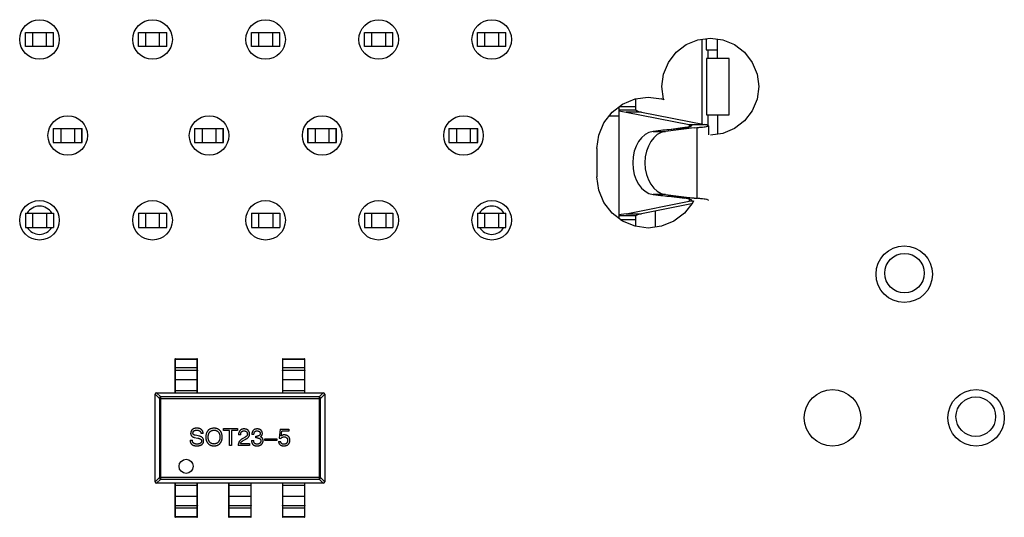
# Model space of a CAD drawing. Header units: inches. Extents: x -39 to 331, y -154 to 45.
# Tile 115 of 120: x 273 to 290, y -35 to -26. Entities that reach past the tile are written whole.
import ezdxf

# ---------------------------------------------------------------- set-up
doc = ezdxf.new("R2010")
doc.units = ezdxf.units.IN
doc.header["$LTSCALE"] = 1.21
doc.header["$MEASUREMENT"] = 0
doc.layers.get('0').update_dxf_attribs({"linetype": 'CONTINUOUS'})

msp = doc.modelspace()

# ---------------------------------------------------------------- linework, layer by layer
at = {"color": 6, "linetype": 'Continuous'}
for p, q in [((273.118, -26.444), (273.118, -26.194)), ((273.118, -26.194), (273.618, -26.194)), ((273.243, -26.194), (273.243, -26.444)), ((273.493, -26.444), (273.493, -26.194)), ((273.618, -26.444), (273.618, -26.194)), ((275.118, -26.444), (275.118, -26.194)), ((275.118, -26.194), (275.618, -26.194)), ((275.243, -26.194), (275.243, -26.444)), ((275.493, -26.444), (275.493, -26.194)), ((275.618, -26.444), (275.618, -26.194)), ((277.118, -26.444), (277.118, -26.194)), ((277.118, -26.194), (277.618, -26.194)), ((277.243, -26.194), (277.243, -26.444)), ((277.493, -26.444), (277.493, -26.194)), ((277.618, -26.444), (277.618, -26.194)), ((279.118, -26.444), (279.118, -26.194)), ((279.118, -26.194), (279.618, -26.194)), ((279.243, -26.194), (279.243, -26.444)), ((279.493, -26.444), (279.493, -26.194)), ((279.618, -26.444), (279.618, -26.194)), ((281.118, -26.444), (281.118, -26.194)), ((281.118, -26.194), (281.618, -26.194)), ((281.243, -26.194), (281.243, -26.444)), ((281.493, -26.444), (281.493, -26.194)), ((281.618, -26.444), (281.618, -26.194)), ((285.014, -26.326), (285.236, -26.296)), ((285.236, -26.296), (285.458, -26.326)), ((273.618, -26.444), (273.118, -26.444)), ((275.618, -26.444), (275.118, -26.444)), ((277.618, -26.444), (277.118, -26.444)), ((279.618, -26.444), (279.118, -26.444)), ((281.618, -26.444), (281.118, -26.444)), ((284.63, -26.547), (284.807, -26.411)), ((284.807, -26.411), (285.014, -26.326)), ((285.091, -27.818), (285.091, -26.315)), ((285.161, -26.306), (285.161, -26.504)), ((285.361, -26.654), (285.361, -26.313)), ((285.458, -26.326), (285.664, -26.411)), ((285.664, -26.411), (285.842, -26.547)), ((284.493, -26.725), (284.63, -26.547)), ((285.161, -26.504), (285.361, -26.504)), ((285.191, -26.504), (285.191, -26.654)), ((285.842, -26.547), (285.978, -26.725)), ((284.408, -26.932), (284.493, -26.725)), ((285.166, -26.654), (285.166, -27.654)), ((285.566, -26.654), (285.166, -26.654)), ((285.566, -27.654), (285.566, -26.654)), ((285.978, -26.725), (286.064, -26.932)), ((284.378, -27.154), (284.408, -26.932)), ((286.064, -26.932), (286.093, -27.154)), ((284.408, -27.376), (284.378, -27.154)), ((286.093, -27.154), (286.064, -27.376)), ((283.903, -27.372), (284.138, -27.342)), ((284.138, -27.342), (284.373, -27.372)), ((283.496, -27.607), (283.684, -27.463)), ((283.618, -27.514), (283.618, -29.485)), ((283.63, -27.504), (283.918, -27.504)), ((283.684, -27.463), (283.903, -27.372)), ((283.918, -27.566), (283.918, -27.372)), ((284.413, -27.389), (284.373, -27.372)), ((284.408, -27.376), (284.413, -27.389)), ((286.064, -27.376), (285.978, -27.582)), ((283.352, -27.795), (283.496, -27.607)), ((283.618, -27.674), (283.444, -27.674)), ((283.921, -27.573), (283.618, -27.573)), ((283.618, -27.584), (283.747, -27.604)), ((284.017, -27.604), (283.747, -27.604)), ((283.747, -27.604), (284.862, -27.827)), ((283.989, -27.597), (284.017, -27.604)), ((284.017, -27.604), (285.132, -27.827)), ((285.166, -27.654), (285.566, -27.654)), ((285.191, -27.654), (285.191, -27.838)), ((285.361, -27.654), (285.361, -27.995)), ((285.978, -27.582), (285.842, -27.76)), ((283.261, -28.014), (283.352, -27.795)), ((284.862, -27.827), (284.862, -27.864)), ((284.862, -27.827), (285.132, -27.827)), ((285.193, -27.852), (285.203, -27.845)), ((285.203, -27.845), (285.203, -28.007)), ((285.842, -27.76), (285.664, -27.896)), ((273.612, -27.894), (273.612, -28.144)), ((273.612, -27.894), (274.118, -27.894)), ((273.618, -28.144), (273.618, -27.894)), ((273.743, -27.894), (273.743, -28.144)), ((273.993, -28.144), (273.993, -27.894)), ((274.118, -28.144), (274.118, -27.894)), ((274.119, -27.894), (274.124, -27.894)), ((274.124, -28.144), (274.124, -27.894)), ((276.112, -27.894), (276.112, -28.144)), ((276.112, -27.894), (276.624, -27.894)), ((276.118, -28.144), (276.118, -27.894)), ((276.243, -27.894), (276.243, -28.144)), ((276.493, -28.144), (276.493, -27.894)), ((276.618, -28.144), (276.618, -27.894)), ((276.624, -28.144), (276.624, -27.894)), ((278.112, -27.894), (278.112, -28.144)), ((278.112, -27.894), (278.624, -27.894)), ((278.118, -28.144), (278.118, -27.894)), ((278.243, -27.894), (278.243, -28.144)), ((278.493, -28.144), (278.493, -27.894)), ((278.618, -28.144), (278.618, -27.894)), ((278.624, -28.144), (278.624, -27.894)), ((280.612, -27.894), (280.612, -28.144)), ((280.612, -27.894), (281.124, -27.894)), ((280.618, -28.144), (280.618, -27.894)), ((280.743, -27.894), (280.743, -28.144)), ((280.993, -28.144), (280.993, -27.894)), ((281.118, -28.144), (281.118, -27.894)), ((281.124, -28.144), (281.124, -27.894)), ((283.23, -28.249), (283.261, -28.014)), ((284.361, -27.929), (284.224, -27.946)), ((284.224, -27.946), (284.44, -27.946)), ((284.948, -27.883), (284.44, -27.946)), ((284.785, -27.879), (284.503, -27.916)), ((284.721, -27.896), (284.503, -27.916)), ((284.948, -27.883), (284.721, -27.896)), ((284.948, -27.883), (284.997, -27.879)), ((284.997, -27.879), (284.997, -29.13)), ((285.458, -27.982), (285.236, -28.011)), ((285.664, -27.896), (285.458, -27.982)), ((273.612, -28.144), (274.124, -28.144)), ((276.112, -28.144), (276.624, -28.144)), ((278.112, -28.144), (278.624, -28.144)), ((280.612, -28.144), (281.124, -28.144)), ((283.23, -28.249), (283.23, -28.749)), ((283.261, -28.984), (283.23, -28.749)), ((283.352, -29.203), (283.261, -28.984)), ((284.44, -29.063), (284.224, -29.063)), ((284.224, -29.063), (284.361, -29.079)), ((284.44, -29.063), (284.948, -29.125)), ((283.496, -29.391), (283.352, -29.203)), ((283.747, -29.405), (284.862, -29.182)), ((284.905, -29.227), (284.017, -29.405)), ((284.503, -29.093), (284.785, -29.13)), ((284.718, -29.112), (284.503, -29.093)), ((284.948, -29.125), (284.718, -29.112)), ((284.924, -29.203), (284.78, -29.391)), ((284.862, -29.145), (284.862, -29.182)), ((284.862, -29.183), (284.898, -29.17)), ((284.924, -29.182), (284.862, -29.182)), ((284.898, -29.17), (284.903, -29.164)), ((284.935, -29.177), (284.924, -29.203)), ((284.948, -29.125), (284.997, -29.13)), ((285.193, -29.156), (285.203, -29.164)), ((273.118, -29.394), (273.118, -29.644)), ((273.118, -29.394), (273.618, -29.394)), ((273.243, -29.394), (273.243, -29.644)), ((273.493, -29.394), (273.493, -29.644)), ((273.618, -29.394), (273.618, -29.644)), ((275.118, -29.394), (275.118, -29.644)), ((275.118, -29.394), (275.618, -29.394)), ((275.243, -29.394), (275.243, -29.644)), ((275.493, -29.644), (275.493, -29.394)), ((275.618, -29.644), (275.618, -29.394)), ((277.118, -29.394), (277.118, -29.644)), ((277.118, -29.394), (277.618, -29.394)), ((277.243, -29.394), (277.243, -29.644)), ((277.493, -29.394), (277.493, -29.644)), ((277.618, -29.394), (277.618, -29.644)), ((279.118, -29.394), (279.118, -29.644)), ((279.118, -29.394), (279.618, -29.394)), ((279.243, -29.394), (279.243, -29.644)), ((279.493, -29.394), (279.493, -29.644)), ((279.618, -29.394), (279.618, -29.644)), ((281.118, -29.394), (281.118, -29.644)), ((281.118, -29.394), (281.618, -29.394)), ((281.243, -29.394), (281.243, -29.644)), ((281.493, -29.644), (281.493, -29.394)), ((281.618, -29.644), (281.618, -29.394)), ((283.684, -29.535), (283.496, -29.391)), ((283.747, -29.405), (283.618, -29.425)), ((283.618, -29.436), (283.921, -29.436)), ((283.747, -29.405), (284.017, -29.405)), ((284.017, -29.405), (283.989, -29.411)), ((284.268, -29.64), (284.268, -29.354)), ((284.78, -29.391), (284.592, -29.535)), ((283.643, -29.504), (283.918, -29.504)), ((283.903, -29.626), (283.684, -29.535)), ((283.918, -29.626), (283.918, -29.442)), ((284.592, -29.535), (284.373, -29.626)), ((273.118, -29.644), (273.618, -29.644)), ((275.118, -29.644), (275.618, -29.644)), ((277.118, -29.644), (277.618, -29.644)), ((279.118, -29.644), (279.618, -29.644)), ((281.118, -29.644), (281.618, -29.644)), ((284.138, -29.657), (283.903, -29.626)), ((284.373, -29.626), (284.138, -29.657)), ((275.764, -31.978), (275.764, -32.572)), ((275.764, -31.978), (275.774, -31.978)), ((275.774, -32.572), (275.774, -31.968)), ((275.774, -31.968), (276.154, -31.968)), ((275.774, -31.978), (276.154, -31.978)), ((276.154, -31.968), (276.154, -32.572)), ((276.154, -31.978), (276.164, -31.978)), ((276.164, -32.572), (276.164, -31.978)), ((277.664, -31.978), (277.664, -32.572)), ((277.664, -31.978), (277.674, -31.978)), ((277.674, -32.572), (277.674, -31.968)), ((277.674, -31.968), (278.054, -31.968)), ((277.674, -31.978), (278.054, -31.978)), ((278.054, -31.968), (278.054, -32.572)), ((278.054, -31.978), (278.064, -31.978)), ((278.064, -32.572), (278.064, -31.978)), ((275.774, -32.127), (275.764, -32.128)), ((275.774, -32.127), (276.154, -32.127)), ((276.154, -32.176), (275.774, -32.176)), ((276.164, -32.128), (276.154, -32.127)), ((277.674, -32.127), (277.664, -32.128)), ((277.674, -32.127), (278.054, -32.127)), ((278.054, -32.176), (277.674, -32.176)), ((278.064, -32.128), (278.054, -32.127)), ((276.154, -32.34), (275.774, -32.34)), ((278.054, -32.34), (277.674, -32.34)), ((275.512, -32.646), (275.439, -32.572)), ((275.439, -32.572), (278.389, -32.572)), ((275.764, -32.533), (276.164, -32.533)), ((277.664, -32.533), (278.064, -32.533)), ((278.389, -32.572), (278.316, -32.646)), ((275.414, -32.596), (275.488, -32.67)), ((275.414, -34.147), (275.414, -32.597)), ((275.488, -32.67), (275.488, -34.073)), ((275.488, -32.67), (278.34, -32.67)), ((275.512, -34.098), (275.512, -32.646)), ((278.316, -32.646), (275.512, -32.646)), ((278.316, -32.646), (278.316, -34.098)), ((278.34, -32.67), (278.414, -32.596)), ((278.34, -34.073), (278.34, -32.67)), ((278.414, -32.597), (278.414, -34.147)), ((276.625, -33.24), (276.625, -33.206)), ((276.625, -33.206), (276.868, -33.206)), ((276.727, -33.24), (276.625, -33.24)), ((276.727, -33.506), (276.727, -33.24)), ((276.766, -33.24), (276.766, -33.506)), ((276.868, -33.24), (276.766, -33.24)), ((276.868, -33.206), (276.868, -33.24)), ((277.628, -33.217), (277.607, -33.376)), ((277.628, -33.217), (277.781, -33.217)), ((277.645, -33.334), (277.656, -33.253)), ((277.781, -33.253), (277.656, -33.253)), ((277.781, -33.217), (277.781, -33.253)), ((276.032, -33.409), (276.071, -33.409)), ((276.106, -33.362), (276.168, -33.375)), ((276.204, -33.342), (276.119, -33.322)), ((276.263, -33.293), (276.226, -33.293)), ((276.927, -33.317), (276.889, -33.317)), ((276.991, -33.367), (276.952, -33.389)), ((276.973, -33.416), (277.004, -33.398)), ((277.119, -33.416), (277.157, -33.416)), ((277.162, -33.307), (277.126, -33.307)), ((277.198, -33.37), (277.198, -33.339)), ((277.198, -33.339), (277.217, -33.339)), ((277.216, -33.37), (277.198, -33.37)), ((277.275, -33.35), (277.275, -33.352)), ((277.354, -33.416), (277.354, -33.385)), ((277.354, -33.385), (277.565, -33.385)), ((277.565, -33.416), (277.354, -33.416)), ((277.565, -33.385), (277.565, -33.416)), ((277.595, -33.432), (277.633, -33.432)), ((277.607, -33.376), (277.638, -33.378)), ((276.766, -33.506), (276.727, -33.506)), ((277.084, -33.506), (276.883, -33.506)), ((276.924, -33.471), (277.084, -33.471)), ((277.084, -33.471), (277.084, -33.506)), ((275.488, -34.073), (275.414, -34.147)), ((275.439, -34.172), (275.512, -34.098)), ((278.34, -34.073), (275.488, -34.073)), ((275.512, -34.098), (278.316, -34.098)), ((278.316, -34.098), (278.389, -34.172)), ((278.414, -34.147), (278.34, -34.073)), ((278.389, -34.172), (275.439, -34.172)), ((275.764, -34.172), (275.764, -34.765)), ((276.164, -34.211), (275.764, -34.211)), ((275.774, -34.775), (275.774, -34.172)), ((276.154, -34.172), (276.154, -34.775)), ((276.164, -34.765), (276.164, -34.172)), ((276.714, -34.172), (276.714, -34.765)), ((277.114, -34.211), (276.714, -34.211)), ((276.724, -34.775), (276.724, -34.172)), ((277.104, -34.172), (277.104, -34.775)), ((277.114, -34.765), (277.114, -34.172)), ((277.664, -34.172), (277.664, -34.765)), ((278.064, -34.211), (277.664, -34.211)), ((277.674, -34.775), (277.674, -34.172)), ((278.054, -34.172), (278.054, -34.775)), ((278.064, -34.765), (278.064, -34.172)), ((275.774, -34.403), (276.154, -34.403)), ((276.724, -34.403), (277.104, -34.403)), ((277.674, -34.403), (278.054, -34.403)), ((275.764, -34.616), (275.774, -34.616)), ((275.774, -34.567), (276.154, -34.567)), ((276.154, -34.616), (275.774, -34.616)), ((276.154, -34.616), (276.164, -34.616)), ((276.714, -34.616), (276.724, -34.616)), ((276.724, -34.567), (277.104, -34.567)), ((277.104, -34.616), (276.724, -34.616)), ((277.104, -34.616), (277.114, -34.616)), ((277.664, -34.616), (277.674, -34.616)), ((277.674, -34.567), (278.054, -34.567)), ((278.054, -34.616), (277.674, -34.616)), ((278.054, -34.616), (278.064, -34.616)), ((275.774, -34.766), (275.764, -34.765)), ((276.154, -34.766), (275.774, -34.766)), ((276.154, -34.775), (275.774, -34.775)), ((276.164, -34.765), (276.154, -34.766)), ((276.724, -34.766), (276.714, -34.765)), ((277.104, -34.766), (276.724, -34.766)), ((277.104, -34.775), (276.724, -34.775)), ((277.114, -34.765), (277.104, -34.766)), ((277.674, -34.766), (277.664, -34.765)), ((278.054, -34.766), (277.674, -34.766)), ((278.054, -34.775), (277.674, -34.775)), ((278.064, -34.765), (278.054, -34.766))]:
    msp.add_line(p, q, dxfattribs=at)
for centre, radius in [((273.368, -26.319), 0.35), ((275.368, -26.319), 0.35), ((277.368, -26.319), 0.35), ((279.368, -26.319), 0.35), ((281.368, -26.319), 0.35), ((273.868, -28.019), 0.35), ((276.368, -28.019), 0.35), ((278.368, -28.019), 0.35), ((280.868, -28.019), 0.35), ((273.368, -29.519), 0.35), ((275.368, -29.519), 0.35), ((277.368, -29.519), 0.35), ((279.368, -29.519), 0.35), ((281.368, -29.519), 0.35), ((288.666, -30.474), 0.5), ((288.671, -30.454), 0.35), ((287.396, -33.014), 0.5), ((289.936, -33.014), 0.5), ((289.931, -32.994), 0.35), ((275.962, -33.873), 0.125)]:
    msp.add_circle(centre, radius, dxfattribs=at)
for centre, radius, start, end in [((290.283, -88.955), 61.312, 95.4095, 95.5423), ((290.284, 31.955), 61.321, 264.45771, 264.59049), ((273.368, -29.519), 0.25, 30, 150), ((281.368, -29.519), 0.25, 30, 150), ((273.368, -29.519), 0.25, 210, 330), ((281.368, -29.519), 0.25, 210, 330), ((275.774, -31.978), 0.01, 90, 180), ((276.154, -31.978), 0.01, 0, 90), ((277.674, -31.978), 0.01, 90, 180), ((278.054, -31.978), 0.01, 0, 90), ((275.439, -32.597), 0.025, 90, 180), ((278.389, -32.597), 0.025, 0, 90), ((275.439, -34.147), 0.025, 180, 270), ((278.389, -34.147), 0.025, 270, 360), ((275.774, -34.765), 0.01, 180, 270), ((276.154, -34.765), 0.01, 270, 0), ((276.724, -34.765), 0.01, 180, 270), ((277.104, -34.765), 0.01, 270, 0), ((277.674, -34.765), 0.01, 180, 270), ((278.054, -34.765), 0.01, 270, 0)]:
    msp.add_arc(centre, radius, start, end, dxfattribs=at)
for centre, major_axis, ratio, start_param, end_param in [((284.618, -27.566), (0.7, 0), 0.087489, 3.141592, 3.244288), ((284.259, -28.504), (0, 0.56), 0.708518, 0.087266, 3.054326), ((284.475, -28.504), (0, 0.56), 0.708549, 6.370452, 9.337512), ((284.618, -29.442), (0.7, 0), 0.087489, 3.038897, 3.141592)]:
    msp.add_ellipse(centre, major_axis=major_axis, ratio=ratio, start_param=start_param, end_param=end_param, dxfattribs=at)
for points, knots in [([(283.921, -27.573), (283.924, -27.575), (283.932, -27.58), (283.954, -27.589), (283.974, -27.594), (283.989, -27.597)], [0, 0, 0, 0, 0.15077, 0.36645, 1, 1, 1, 1]), ([(284.903, -27.845), (284.903, -27.849), (284.89, -27.857), (284.868, -27.863), (284.831, -27.872), (284.802, -27.877), (284.785, -27.879)], [0, 0, 0, 0, 0.092349, 0.288043, 0.593732, 1, 1, 1, 1]), ([(284.862, -27.825), (284.872, -27.828), (284.886, -27.832), (284.9, -27.839), (284.903, -27.843), (284.903, -27.845)], [0, 0, 0, 0, 0.684306, 0.880576, 1, 1, 1, 1]), ([(284.997, -27.879), (285.02, -27.877), (285.063, -27.873), (285.12, -27.867), (285.162, -27.86), (285.185, -27.855), (285.193, -27.852)], [0, 0, 0, 0, 0.35794, 0.648045, 0.863427, 1, 1, 1, 1]), ([(285.203, -27.845), (285.203, -27.843), (285.195, -27.838), (285.182, -27.834), (285.16, -27.829), (285.142, -27.827), (285.132, -27.825)], [0, 0, 0, 0, 0.089046, 0.280368, 0.584749, 1, 1, 1, 1]), ([(284.903, -29.164), (284.903, -29.16), (284.89, -29.152), (284.868, -29.145), (284.831, -29.137), (284.802, -29.132), (284.785, -29.13)], [0, 0, 0, 0, 0.092334, 0.288014, 0.593719, 1, 1, 1, 1]), ([(285.193, -29.156), (285.185, -29.153), (285.162, -29.148), (285.12, -29.142), (285.063, -29.136), (285.02, -29.132), (284.997, -29.13)], [0, 0, 0, 0, 0.136574, 0.351956, 0.64206, 1, 1, 1, 1]), ([(283.989, -29.411), (283.974, -29.415), (283.954, -29.42), (283.932, -29.429), (283.924, -29.434), (283.921, -29.436)], [0, 0, 0, 0, 0.63355, 0.84923, 1, 1, 1, 1]), ([(275.764, -32.185), (275.764, -32.184), (275.764, -32.182), (275.767, -32.179), (275.77, -32.177), (275.773, -32.176), (275.774, -32.176)], [0, 0, 0, 0, 0.242809, 0.48985, 0.742832, 1, 1, 1, 1]), ([(276.154, -32.176), (276.155, -32.176), (276.158, -32.177), (276.161, -32.179), (276.163, -32.182), (276.164, -32.184), (276.164, -32.185)], [0, 0, 0, 0, 0.257168, 0.51015, 0.757191, 1, 1, 1, 1]), ([(277.664, -32.185), (277.664, -32.184), (277.664, -32.182), (277.667, -32.179), (277.67, -32.177), (277.673, -32.176), (277.674, -32.176)], [0, 0, 0, 0, 0.242809, 0.48985, 0.742832, 1, 1, 1, 1]), ([(278.054, -32.176), (278.055, -32.176), (278.058, -32.177), (278.061, -32.179), (278.063, -32.182), (278.064, -32.184), (278.064, -32.185)], [0, 0, 0, 0, 0.257168, 0.51015, 0.757191, 1, 1, 1, 1]), ([(275.774, -32.34), (275.773, -32.34), (275.77, -32.341), (275.767, -32.343), (275.764, -32.346), (275.764, -32.348), (275.764, -32.35)], [0, 0, 0, 0, 0.257168, 0.51015, 0.757191, 1, 1, 1, 1]), ([(276.164, -32.35), (276.164, -32.348), (276.163, -32.346), (276.161, -32.343), (276.158, -32.341), (276.155, -32.34), (276.154, -32.34)], [0, 0, 0, 0, 0.242809, 0.48985, 0.742832, 1, 1, 1, 1]), ([(277.674, -32.34), (277.673, -32.34), (277.67, -32.341), (277.667, -32.343), (277.664, -32.346), (277.664, -32.348), (277.664, -32.35)], [0, 0, 0, 0, 0.257168, 0.51015, 0.757191, 1, 1, 1, 1]), ([(278.064, -32.35), (278.064, -32.348), (278.063, -32.346), (278.061, -32.343), (278.058, -32.341), (278.055, -32.34), (278.054, -32.34)], [0, 0, 0, 0, 0.242809, 0.48985, 0.742832, 1, 1, 1, 1]), ([(275.512, -32.646), (275.509, -32.646), (275.503, -32.647), (275.495, -32.653), (275.489, -32.661), (275.488, -32.667), (275.488, -32.67)], [0, 0, 0, 0, 0.248875, 0.5, 0.751125, 1, 1, 1, 1]), ([(278.34, -32.67), (278.34, -32.667), (278.339, -32.661), (278.333, -32.653), (278.325, -32.647), (278.319, -32.646), (278.316, -32.646)], [0, 0, 0, 0, 0.248875, 0.5, 0.751125, 1, 1, 1, 1]), ([(276.147, -33.198), (276.143, -33.198), (276.135, -33.198), (276.124, -33.2), (276.113, -33.202), (276.103, -33.204), (276.094, -33.208), (276.085, -33.212), (276.078, -33.217), (276.071, -33.222), (276.064, -33.228), (276.059, -33.235), (276.054, -33.242), (276.05, -33.251), (276.047, -33.259), (276.045, -33.269), (276.043, -33.279), (276.042, -33.286), (276.042, -33.289)], [0, 0, 0, 0, 0.077604, 0.150579, 0.220083, 0.285578, 0.347594, 0.407359, 0.464757, 0.520774, 0.5761, 0.631449, 0.687327, 0.744836, 0.804268, 0.865895, 0.931164, 1, 1, 1, 1]), ([(276.083, -33.285), (276.083, -33.283), (276.083, -33.278), (276.084, -33.273), (276.085, -33.267), (276.087, -33.262), (276.089, -33.258), (276.092, -33.253), (276.096, -33.249), (276.1, -33.246), (276.104, -33.243), (276.109, -33.24), (276.115, -33.238), (276.121, -33.236), (276.127, -33.234), (276.135, -33.233), (276.142, -33.232), (276.147, -33.232), (276.15, -33.232)], [0, 0, 0, 0, 0.06343, 0.124222, 0.181144, 0.236526, 0.290131, 0.343393, 0.396288, 0.450954, 0.506479, 0.565175, 0.627059, 0.692946, 0.76251, 0.836996, 0.915797, 1, 1, 1, 1]), ([(276.263, -33.293), (276.263, -33.289), (276.263, -33.281), (276.261, -33.271), (276.258, -33.261), (276.255, -33.251), (276.251, -33.243), (276.245, -33.235), (276.239, -33.228), (276.233, -33.221), (276.225, -33.216), (276.216, -33.211), (276.207, -33.207), (276.196, -33.203), (276.185, -33.201), (276.173, -33.199), (276.16, -33.198), (276.151, -33.198), (276.147, -33.198)], [0, 0, 0, 0, 0.067746, 0.131468, 0.192012, 0.249947, 0.305924, 0.360562, 0.415062, 0.46941, 0.524967, 0.582613, 0.642659, 0.706195, 0.77304, 0.844305, 0.919608, 1, 1, 1, 1]), ([(276.15, -33.232), (276.153, -33.232), (276.159, -33.233), (276.167, -33.234), (276.175, -33.235), (276.182, -33.237), (276.188, -33.239), (276.195, -33.242), (276.2, -33.245), (276.205, -33.249), (276.21, -33.253), (276.213, -33.257), (276.217, -33.262), (276.22, -33.267), (276.222, -33.273), (276.224, -33.279), (276.225, -33.286), (276.225, -33.29), (276.226, -33.293)], [0, 0, 0, 0, 0.080942, 0.15724, 0.229821, 0.297692, 0.36242, 0.423911, 0.482196, 0.539298, 0.594482, 0.64892, 0.70322, 0.758404, 0.815258, 0.874182, 0.93522, 1, 1, 1, 1]), ([(276.456, -33.198), (276.451, -33.198), (276.44, -33.198), (276.424, -33.201), (276.409, -33.204), (276.395, -33.209), (276.382, -33.214), (276.37, -33.221), (276.359, -33.229), (276.349, -33.239), (276.341, -33.25), (276.333, -33.261), (276.326, -33.274), (276.321, -33.289), (276.316, -33.304), (276.313, -33.32), (276.31, -33.338), (276.309, -33.35), (276.309, -33.357)], [0, 0, 0, 0, 0.069152, 0.134813, 0.197211, 0.256568, 0.314021, 0.370015, 0.425333, 0.480469, 0.536197, 0.593559, 0.65308, 0.715045, 0.780396, 0.8495, 0.922535, 1, 1, 1, 1]), ([(276.351, -33.357), (276.351, -33.352), (276.352, -33.342), (276.354, -33.329), (276.356, -33.316), (276.359, -33.304), (276.363, -33.293), (276.368, -33.283), (276.374, -33.274), (276.38, -33.266), (276.387, -33.258), (276.394, -33.252), (276.403, -33.246), (276.412, -33.242), (276.422, -33.238), (276.433, -33.235), (276.444, -33.233), (276.452, -33.232), (276.456, -33.232)], [0, 0, 0, 0, 0.079527, 0.154518, 0.225493, 0.292262, 0.355914, 0.416367, 0.47473, 0.531171, 0.586124, 0.640791, 0.696133, 0.751962, 0.809861, 0.870342, 0.93333, 1, 1, 1, 1]), ([(276.602, -33.357), (276.602, -33.35), (276.601, -33.338), (276.598, -33.321), (276.594, -33.304), (276.59, -33.289), (276.584, -33.275), (276.577, -33.262), (276.57, -33.25), (276.561, -33.24), (276.551, -33.23), (276.541, -33.222), (276.529, -33.215), (276.516, -33.209), (276.503, -33.205), (276.488, -33.201), (276.472, -33.199), (276.462, -33.198), (276.456, -33.198)], [0, 0, 0, 0, 0.077567, 0.150676, 0.219857, 0.285465, 0.347921, 0.407823, 0.465422, 0.52175, 0.577087, 0.632521, 0.688224, 0.745558, 0.804966, 0.866649, 0.931596, 1, 1, 1, 1]), ([(276.456, -33.232), (276.46, -33.232), (276.468, -33.233), (276.479, -33.235), (276.49, -33.238), (276.5, -33.242), (276.509, -33.247), (276.517, -33.253), (276.525, -33.259), (276.532, -33.266), (276.538, -33.275), (276.543, -33.284), (276.548, -33.294), (276.552, -33.305), (276.556, -33.317), (276.558, -33.329), (276.56, -33.343), (276.561, -33.352), (276.561, -33.357)], [0, 0, 0, 0, 0.066185, 0.128757, 0.188826, 0.247016, 0.303201, 0.358331, 0.413554, 0.469092, 0.525618, 0.584057, 0.64487, 0.708721, 0.775674, 0.846303, 0.920903, 1, 1, 1, 1]), ([(276.991, -33.211), (276.987, -33.211), (276.979, -33.211), (276.968, -33.213), (276.957, -33.215), (276.947, -33.218), (276.938, -33.222), (276.93, -33.227), (276.922, -33.233), (276.915, -33.239), (276.909, -33.246), (276.904, -33.254), (276.9, -33.263), (276.896, -33.272), (276.893, -33.282), (276.891, -33.293), (276.89, -33.305), (276.889, -33.313), (276.889, -33.317)], [0, 0, 0, 0, 0.07282, 0.141057, 0.2062, 0.267672, 0.326735, 0.383519, 0.439188, 0.494454, 0.549628, 0.605958, 0.66397, 0.72402, 0.787502, 0.854127, 0.925065, 1, 1, 1, 1]), ([(276.927, -33.317), (276.927, -33.314), (276.927, -33.309), (276.928, -33.301), (276.929, -33.293), (276.931, -33.286), (276.933, -33.279), (276.936, -33.273), (276.939, -33.268), (276.942, -33.263), (276.946, -33.259), (276.951, -33.255), (276.956, -33.252), (276.961, -33.25), (276.966, -33.248), (276.973, -33.246), (276.979, -33.245), (276.984, -33.245), (276.986, -33.245)], [0, 0, 0, 0, 0.082594, 0.15978, 0.232961, 0.301462, 0.365595, 0.426678, 0.484662, 0.540809, 0.595146, 0.648401, 0.702272, 0.757102, 0.813447, 0.872233, 0.934055, 1, 1, 1, 1]), ([(276.986, -33.245), (276.988, -33.245), (276.993, -33.246), (276.999, -33.246), (277.005, -33.248), (277.011, -33.249), (277.016, -33.251), (277.02, -33.253), (277.025, -33.256), (277.029, -33.259), (277.032, -33.263), (277.035, -33.266), (277.038, -33.271), (277.04, -33.275), (277.042, -33.28), (277.043, -33.286), (277.044, -33.292), (277.045, -33.296), (277.045, -33.298)], [0, 0, 0, 0, 0.076112, 0.148436, 0.216883, 0.281466, 0.34298, 0.402356, 0.459881, 0.51546, 0.571111, 0.62658, 0.683162, 0.741007, 0.801404, 0.863825, 0.930544, 1, 1, 1, 1]), ([(277.084, -33.299), (277.084, -33.296), (277.084, -33.289), (277.082, -33.28), (277.08, -33.271), (277.077, -33.262), (277.073, -33.255), (277.069, -33.248), (277.064, -33.241), (277.059, -33.235), (277.052, -33.23), (277.046, -33.225), (277.038, -33.221), (277.03, -33.218), (277.021, -33.215), (277.012, -33.213), (277.001, -33.212), (276.994, -33.211), (276.991, -33.211)], [0, 0, 0, 0, 0.070688, 0.137741, 0.201612, 0.262778, 0.321223, 0.378455, 0.434411, 0.490146, 0.546362, 0.603392, 0.662208, 0.723401, 0.787372, 0.85442, 0.925153, 1, 1, 1, 1]), ([(277.221, -33.211), (277.217, -33.211), (277.21, -33.211), (277.199, -33.213), (277.189, -33.214), (277.18, -33.217), (277.171, -33.221), (277.164, -33.225), (277.156, -33.23), (277.15, -33.236), (277.144, -33.242), (277.14, -33.249), (277.136, -33.257), (277.132, -33.266), (277.129, -33.275), (277.127, -33.285), (277.126, -33.296), (277.126, -33.304), (277.126, -33.307)], [0, 0, 0, 0, 0.073232, 0.142595, 0.207997, 0.270074, 0.329156, 0.386529, 0.441846, 0.496976, 0.551877, 0.607941, 0.665637, 0.725446, 0.788542, 0.855101, 0.925196, 1, 1, 1, 1]), ([(277.162, -33.307), (277.162, -33.305), (277.162, -33.3), (277.163, -33.293), (277.164, -33.286), (277.166, -33.28), (277.168, -33.275), (277.17, -33.27), (277.173, -33.265), (277.177, -33.261), (277.181, -33.257), (277.185, -33.254), (277.19, -33.251), (277.195, -33.249), (277.2, -33.247), (277.206, -33.246), (277.212, -33.245), (277.217, -33.245), (277.219, -33.245)], [0, 0, 0, 0, 0.078134, 0.15164, 0.221358, 0.286689, 0.348614, 0.407697, 0.464247, 0.520153, 0.574432, 0.629291, 0.684538, 0.742032, 0.801329, 0.863637, 0.930123, 1, 1, 1, 1]), ([(277.219, -33.245), (277.221, -33.245), (277.225, -33.245), (277.231, -33.246), (277.236, -33.247), (277.242, -33.249), (277.246, -33.25), (277.251, -33.252), (277.255, -33.255), (277.258, -33.257), (277.261, -33.26), (277.264, -33.264), (277.267, -33.268), (277.269, -33.272), (277.27, -33.276), (277.272, -33.281), (277.273, -33.286), (277.273, -33.289), (277.273, -33.291)], [0, 0, 0, 0, 0.078051, 0.151197, 0.220412, 0.286742, 0.34933, 0.409464, 0.467368, 0.52298, 0.578639, 0.633998, 0.690142, 0.746855, 0.805868, 0.867776, 0.932345, 1, 1, 1, 1]), ([(277.311, -33.288), (277.311, -33.285), (277.31, -33.279), (277.309, -33.271), (277.306, -33.263), (277.304, -33.255), (277.3, -33.249), (277.296, -33.242), (277.291, -33.237), (277.286, -33.232), (277.28, -33.227), (277.273, -33.223), (277.266, -33.22), (277.258, -33.217), (277.25, -33.214), (277.241, -33.213), (277.231, -33.211), (277.224, -33.211), (277.221, -33.211)], [0, 0, 0, 0, 0.067521, 0.132139, 0.193339, 0.252064, 0.309083, 0.364848, 0.420021, 0.475612, 0.532002, 0.589602, 0.649896, 0.712634, 0.778603, 0.848416, 0.922155, 1, 1, 1, 1]), ([(276.032, -33.409), (276.032, -33.413), (276.032, -33.421), (276.033, -33.433), (276.035, -33.443), (276.039, -33.453), (276.043, -33.462), (276.049, -33.471), (276.055, -33.478), (276.061, -33.482), (276.063, -33.485)], [0, 0, 0, 0, 0.144278, 0.280018, 0.408467, 0.530887, 0.648749, 0.76463, 0.881475, 1, 1, 1, 1]), ([(276.042, -33.289), (276.042, -33.292), (276.042, -33.296), (276.043, -33.302), (276.044, -33.308), (276.046, -33.314), (276.048, -33.32), (276.051, -33.325), (276.054, -33.33), (276.058, -33.335), (276.062, -33.339), (276.067, -33.343), (276.072, -33.347), (276.078, -33.35), (276.084, -33.354), (276.091, -33.357), (276.098, -33.359), (276.103, -33.361), (276.106, -33.362)], [0, 0, 0, 0, 0.063238, 0.123934, 0.183175, 0.240763, 0.297716, 0.35399, 0.41043, 0.466931, 0.525151, 0.585145, 0.647083, 0.711121, 0.778546, 0.84866, 0.922421, 1, 1, 1, 1]), ([(276.153, -33.48), (276.15, -33.48), (276.144, -33.479), (276.135, -33.478), (276.126, -33.477), (276.118, -33.475), (276.111, -33.472), (276.104, -33.469), (276.098, -33.465), (276.093, -33.461), (276.088, -33.457), (276.084, -33.451), (276.08, -33.446), (276.077, -33.439), (276.075, -33.433), (276.073, -33.425), (276.072, -33.417), (276.072, -33.412), (276.071, -33.409)], [0, 0, 0, 0, 0.079335, 0.15404, 0.224955, 0.291021, 0.353982, 0.414027, 0.47178, 0.527247, 0.581879, 0.636096, 0.691322, 0.747597, 0.806328, 0.867466, 0.932039, 1, 1, 1, 1]), ([(276.119, -33.322), (276.116, -33.322), (276.111, -33.321), (276.103, -33.318), (276.097, -33.315), (276.092, -33.311), (276.088, -33.305), (276.085, -33.299), (276.083, -33.292), (276.083, -33.287), (276.083, -33.285)], [0, 0, 0, 0, 0.148023, 0.281917, 0.403558, 0.517739, 0.629599, 0.744162, 0.865862, 1, 1, 1, 1]), ([(276.153, -33.511), (276.158, -33.511), (276.167, -33.51), (276.18, -33.509), (276.193, -33.507), (276.204, -33.504), (276.215, -33.501), (276.224, -33.497), (276.233, -33.493), (276.241, -33.488), (276.248, -33.482), (276.254, -33.475), (276.259, -33.468), (276.264, -33.461), (276.267, -33.452), (276.269, -33.443), (276.271, -33.434), (276.271, -33.427), (276.271, -33.424)], [0, 0, 0, 0, 0.08539, 0.165926, 0.241159, 0.312046, 0.378904, 0.441563, 0.500906, 0.55769, 0.612, 0.665045, 0.717904, 0.770385, 0.824307, 0.880048, 0.938483, 1, 1, 1, 1]), ([(276.234, -33.429), (276.234, -33.431), (276.233, -33.435), (276.232, -33.44), (276.231, -33.446), (276.228, -33.45), (276.225, -33.455), (276.222, -33.459), (276.218, -33.463), (276.213, -33.466), (276.207, -33.469), (276.202, -33.472), (276.195, -33.474), (276.188, -33.476), (276.18, -33.477), (276.172, -33.479), (276.163, -33.479), (276.157, -33.48), (276.153, -33.48)], [0, 0, 0, 0, 0.05617, 0.109836, 0.161504, 0.212099, 0.262487, 0.313111, 0.36568, 0.419737, 0.477556, 0.53817, 0.603387, 0.672532, 0.746929, 0.825941, 0.910245, 1, 1, 1, 1]), ([(276.168, -33.375), (276.171, -33.375), (276.177, -33.376), (276.185, -33.378), (276.192, -33.38), (276.199, -33.383), (276.205, -33.386), (276.211, -33.388), (276.216, -33.391), (276.221, -33.395), (276.224, -33.398), (276.228, -33.402), (276.23, -33.406), (276.232, -33.41), (276.234, -33.414), (276.234, -33.419), (276.234, -33.424), (276.234, -33.427), (276.234, -33.429)], [0, 0, 0, 0, 0.0932, 0.181198, 0.26306, 0.339627, 0.41092, 0.477479, 0.538825, 0.596824, 0.650619, 0.702235, 0.751666, 0.79967, 0.847759, 0.896274, 0.946739, 1, 1, 1, 1]), ([(276.271, -33.424), (276.271, -33.421), (276.271, -33.416), (276.271, -33.408), (276.269, -33.401), (276.267, -33.394), (276.265, -33.388), (276.262, -33.382), (276.259, -33.376), (276.255, -33.371), (276.25, -33.366), (276.245, -33.361), (276.24, -33.357), (276.234, -33.353), (276.227, -33.35), (276.22, -33.347), (276.212, -33.344), (276.207, -33.343), (276.204, -33.342)], [0, 0, 0, 0, 0.069111, 0.134881, 0.198727, 0.259407, 0.319007, 0.377056, 0.434317, 0.491571, 0.548636, 0.606792, 0.666243, 0.727818, 0.791484, 0.858071, 0.927249, 1, 1, 1, 1]), ([(276.309, -33.357), (276.309, -33.363), (276.31, -33.374), (276.313, -33.391), (276.317, -33.407), (276.321, -33.422), (276.327, -33.436), (276.334, -33.448), (276.341, -33.46), (276.35, -33.47), (276.36, -33.479), (276.371, -33.487), (276.383, -33.494), (276.395, -33.5), (276.409, -33.504), (276.424, -33.508), (276.44, -33.51), (276.451, -33.51), (276.456, -33.511)], [0, 0, 0, 0, 0.075921, 0.147605, 0.21565, 0.280144, 0.341762, 0.400894, 0.458022, 0.514147, 0.569605, 0.625256, 0.681857, 0.740217, 0.800617, 0.86368, 0.930079, 1, 1, 1, 1]), ([(276.456, -33.478), (276.452, -33.478), (276.444, -33.477), (276.433, -33.475), (276.422, -33.472), (276.412, -33.469), (276.403, -33.464), (276.394, -33.459), (276.387, -33.452), (276.38, -33.445), (276.374, -33.437), (276.368, -33.428), (276.363, -33.418), (276.359, -33.408), (276.356, -33.396), (276.354, -33.384), (276.352, -33.371), (276.351, -33.361), (276.351, -33.357)], [0, 0, 0, 0, 0.06765, 0.131591, 0.192902, 0.251442, 0.307964, 0.363592, 0.418442, 0.47374, 0.529963, 0.587768, 0.647917, 0.710953, 0.777434, 0.847168, 0.921622, 1, 1, 1, 1]), ([(276.456, -33.511), (276.462, -33.51), (276.472, -33.51), (276.488, -33.508), (276.503, -33.504), (276.516, -33.5), (276.529, -33.494), (276.541, -33.487), (276.551, -33.479), (276.561, -33.47), (276.57, -33.46), (276.577, -33.448), (276.584, -33.436), (276.59, -33.422), (276.594, -33.407), (276.598, -33.391), (276.601, -33.374), (276.602, -33.363), (276.602, -33.357)], [0, 0, 0, 0, 0.069543, 0.135551, 0.198218, 0.258467, 0.316451, 0.372703, 0.428457, 0.483848, 0.539952, 0.597251, 0.656588, 0.718448, 0.783219, 0.851581, 0.92366, 1, 1, 1, 1]), ([(276.561, -33.357), (276.561, -33.361), (276.56, -33.37), (276.558, -33.383), (276.556, -33.396), (276.552, -33.407), (276.548, -33.418), (276.543, -33.427), (276.538, -33.436), (276.532, -33.444), (276.525, -33.452), (276.517, -33.458), (276.509, -33.463), (276.5, -33.468), (276.49, -33.472), (276.479, -33.475), (276.468, -33.477), (276.46, -33.478), (276.456, -33.478)], [0, 0, 0, 0, 0.077942, 0.152007, 0.221727, 0.288073, 0.351, 0.411526, 0.469701, 0.526016, 0.581668, 0.637084, 0.692684, 0.749573, 0.808409, 0.869306, 0.932836, 1, 1, 1, 1]), ([(276.952, -33.389), (276.949, -33.391), (276.943, -33.394), (276.936, -33.399), (276.929, -33.404), (276.922, -33.41), (276.916, -33.416), (276.91, -33.423), (276.905, -33.429), (276.901, -33.437), (276.897, -33.444), (276.893, -33.452), (276.89, -33.46), (276.888, -33.469), (276.885, -33.477), (276.884, -33.487), (276.883, -33.496), (276.883, -33.503), (276.883, -33.506)], [0, 0, 0, 0, 0.065828, 0.130094, 0.192451, 0.254037, 0.313974, 0.373757, 0.433048, 0.492243, 0.551902, 0.611758, 0.672678, 0.734814, 0.798569, 0.863693, 0.930488, 1, 1, 1, 1]), ([(276.924, -33.471), (276.924, -33.469), (276.925, -33.464), (276.928, -33.456), (276.933, -33.449), (276.938, -33.442), (276.945, -33.435), (276.953, -33.428), (276.963, -33.422), (276.969, -33.418), (276.973, -33.416)], [0, 0, 0, 0, 0.103034, 0.208166, 0.318255, 0.434664, 0.559728, 0.695394, 0.841708, 1, 1, 1, 1]), ([(277.045, -33.298), (277.045, -33.299), (277.045, -33.302), (277.045, -33.307), (277.044, -33.312), (277.043, -33.317), (277.041, -33.321), (277.039, -33.326), (277.036, -33.33), (277.033, -33.335), (277.03, -33.339), (277.025, -33.343), (277.021, -33.347), (277.016, -33.351), (277.01, -33.355), (277.004, -33.359), (276.998, -33.363), (276.993, -33.365), (276.991, -33.367)], [0, 0, 0, 0, 0.052237, 0.103888, 0.155485, 0.207395, 0.259864, 0.31356, 0.369176, 0.4266, 0.486836, 0.550048, 0.61567, 0.685271, 0.75824, 0.834614, 0.915635, 1, 1, 1, 1]), ([(277.004, -33.398), (277.007, -33.396), (277.014, -33.393), (277.023, -33.388), (277.032, -33.383), (277.04, -33.378), (277.048, -33.372), (277.054, -33.366), (277.061, -33.36), (277.066, -33.354), (277.071, -33.348), (277.075, -33.342), (277.078, -33.335), (277.081, -33.328), (277.083, -33.321), (277.084, -33.314), (277.085, -33.307), (277.084, -33.302), (277.084, -33.299)], [0, 0, 0, 0, 0.082731, 0.161257, 0.236138, 0.307554, 0.375712, 0.440848, 0.502916, 0.562567, 0.619798, 0.675716, 0.73039, 0.78386, 0.837315, 0.890547, 0.944917, 1, 1, 1, 1]), ([(277.119, -33.416), (277.119, -33.418), (277.119, -33.424), (277.12, -33.431), (277.121, -33.439), (277.122, -33.446), (277.124, -33.452), (277.126, -33.458), (277.128, -33.464), (277.131, -33.47), (277.134, -33.475), (277.137, -33.48), (277.141, -33.484), (277.145, -33.488), (277.149, -33.492), (277.153, -33.495), (277.158, -33.498), (277.162, -33.5), (277.163, -33.501)], [0, 0, 0, 0, 0.078937, 0.154495, 0.226898, 0.296844, 0.363348, 0.427781, 0.48946, 0.549586, 0.607902, 0.664733, 0.720805, 0.776157, 0.831175, 0.886736, 0.943094, 1, 1, 1, 1]), ([(277.219, -33.481), (277.217, -33.481), (277.212, -33.481), (277.205, -33.48), (277.199, -33.479), (277.193, -33.477), (277.187, -33.475), (277.182, -33.472), (277.177, -33.469), (277.173, -33.465), (277.169, -33.461), (277.166, -33.456), (277.163, -33.45), (277.161, -33.444), (277.159, -33.438), (277.158, -33.431), (277.157, -33.423), (277.157, -33.418), (277.157, -33.416)], [0, 0, 0, 0, 0.071272, 0.13882, 0.201858, 0.262757, 0.320043, 0.376709, 0.431462, 0.486034, 0.541209, 0.597703, 0.65589, 0.717768, 0.782056, 0.850407, 0.92277, 1, 1, 1, 1]), ([(277.216, -33.37), (277.219, -33.37), (277.224, -33.37), (277.231, -33.371), (277.239, -33.372), (277.245, -33.373), (277.251, -33.375), (277.257, -33.377), (277.262, -33.38), (277.266, -33.383), (277.27, -33.387), (277.274, -33.391), (277.277, -33.395), (277.279, -33.4), (277.281, -33.406), (277.282, -33.411), (277.283, -33.417), (277.283, -33.422), (277.283, -33.424)], [0, 0, 0, 0, 0.082495, 0.159728, 0.232496, 0.300725, 0.365163, 0.425859, 0.483728, 0.538892, 0.592921, 0.646195, 0.699968, 0.754746, 0.811387, 0.870806, 0.933482, 1, 1, 1, 1]), ([(277.273, -33.291), (277.273, -33.293), (277.273, -33.297), (277.272, -33.302), (277.271, -33.307), (277.269, -33.311), (277.267, -33.315), (277.265, -33.319), (277.262, -33.323), (277.258, -33.326), (277.255, -33.329), (277.251, -33.331), (277.246, -33.333), (277.241, -33.335), (277.236, -33.337), (277.23, -33.338), (277.224, -33.338), (277.22, -33.339), (277.217, -33.339)], [0, 0, 0, 0, 0.067741, 0.131599, 0.192143, 0.249977, 0.306453, 0.361639, 0.416449, 0.471489, 0.527582, 0.584873, 0.644974, 0.70814, 0.77492, 0.845909, 0.920585, 1, 1, 1, 1]), ([(277.217, -33.511), (277.222, -33.511), (277.23, -33.51), (277.241, -33.509), (277.252, -33.507), (277.262, -33.504), (277.271, -33.501), (277.28, -33.496), (277.288, -33.492), (277.295, -33.486), (277.301, -33.48), (277.307, -33.473), (277.312, -33.466), (277.316, -33.458), (277.319, -33.449), (277.321, -33.44), (277.323, -33.43), (277.324, -33.423), (277.324, -33.419)], [0, 0, 0, 0, 0.078078, 0.151942, 0.221594, 0.28726, 0.350176, 0.409768, 0.467648, 0.523784, 0.578904, 0.634014, 0.689819, 0.746826, 0.805875, 0.867063, 0.931764, 1, 1, 1, 1]), ([(277.283, -33.424), (277.283, -33.426), (277.283, -33.43), (277.281, -33.437), (277.28, -33.442), (277.278, -33.448), (277.275, -33.453), (277.273, -33.457), (277.269, -33.462), (277.266, -33.465), (277.261, -33.469), (277.257, -33.472), (277.251, -33.474), (277.246, -33.477), (277.24, -33.478), (277.233, -33.48), (277.226, -33.481), (277.222, -33.481), (277.219, -33.481)], [0, 0, 0, 0, 0.068514, 0.133941, 0.195994, 0.255362, 0.312994, 0.369441, 0.424687, 0.480522, 0.537148, 0.594801, 0.654411, 0.716817, 0.781981, 0.850498, 0.923306, 1, 1, 1, 1]), ([(277.275, -33.35), (277.278, -33.349), (277.283, -33.346), (277.291, -33.34), (277.297, -33.334), (277.302, -33.326), (277.306, -33.318), (277.309, -33.309), (277.311, -33.299), (277.311, -33.291), (277.311, -33.288)], [0, 0, 0, 0, 0.125227, 0.244792, 0.361427, 0.478215, 0.59667, 0.722058, 0.856314, 1, 1, 1, 1]), ([(277.324, -33.419), (277.324, -33.417), (277.324, -33.413), (277.323, -33.407), (277.322, -33.401), (277.321, -33.395), (277.319, -33.39), (277.317, -33.385), (277.315, -33.38), (277.312, -33.376), (277.309, -33.372), (277.305, -33.368), (277.301, -33.365), (277.296, -33.361), (277.292, -33.359), (277.286, -33.356), (277.281, -33.354), (277.277, -33.352), (277.275, -33.352)], [0, 0, 0, 0, 0.071215, 0.138707, 0.20396, 0.266995, 0.327734, 0.387609, 0.445602, 0.503345, 0.561136, 0.618597, 0.677672, 0.738255, 0.799989, 0.863961, 0.930555, 1, 1, 1, 1]), ([(277.595, -33.432), (277.596, -33.435), (277.597, -33.441), (277.599, -33.45), (277.601, -33.458), (277.604, -33.466), (277.608, -33.473), (277.613, -33.479), (277.618, -33.485), (277.623, -33.49), (277.63, -33.495), (277.636, -33.499), (277.644, -33.503), (277.652, -33.505), (277.661, -33.508), (277.67, -33.509), (277.68, -33.51), (277.687, -33.511), (277.691, -33.511)], [0, 0, 0, 0, 0.068545, 0.133544, 0.19542, 0.255245, 0.312812, 0.36916, 0.424791, 0.480307, 0.536971, 0.594633, 0.654367, 0.716937, 0.782022, 0.850991, 0.92325, 1, 1, 1, 1]), ([(277.697, -33.483), (277.695, -33.483), (277.69, -33.483), (277.684, -33.482), (277.677, -33.481), (277.672, -33.48), (277.666, -33.478), (277.661, -33.476), (277.657, -33.473), (277.652, -33.47), (277.649, -33.467), (277.645, -33.463), (277.642, -33.459), (277.639, -33.454), (277.637, -33.449), (277.635, -33.444), (277.634, -33.438), (277.633, -33.434), (277.633, -33.432)], [0, 0, 0, 0, 0.076648, 0.148913, 0.217705, 0.28283, 0.345406, 0.405074, 0.462929, 0.519315, 0.57498, 0.630645, 0.68742, 0.745021, 0.804689, 0.866635, 0.93176, 1, 1, 1, 1]), ([(277.638, -33.378), (277.64, -33.376), (277.643, -33.371), (277.649, -33.366), (277.656, -33.361), (277.663, -33.357), (277.67, -33.354), (277.677, -33.352), (277.685, -33.35), (277.691, -33.35), (277.694, -33.35)], [0, 0, 0, 0, 0.132471, 0.259199, 0.382453, 0.502638, 0.622849, 0.744865, 0.870389, 1, 1, 1, 1]), ([(277.7, -33.316), (277.698, -33.316), (277.693, -33.316), (277.685, -33.317), (277.678, -33.318), (277.671, -33.32), (277.664, -33.323), (277.657, -33.326), (277.651, -33.329), (277.647, -33.332), (277.645, -33.334)], [0, 0, 0, 0, 0.129488, 0.255609, 0.38009, 0.502685, 0.625504, 0.749031, 0.873124, 1, 1, 1, 1]), ([(277.691, -33.511), (277.695, -33.511), (277.703, -33.51), (277.714, -33.509), (277.725, -33.507), (277.735, -33.504), (277.745, -33.501), (277.753, -33.496), (277.761, -33.491), (277.769, -33.485), (277.775, -33.478), (277.781, -33.471), (277.786, -33.463), (277.79, -33.454), (277.793, -33.444), (277.796, -33.434), (277.798, -33.422), (277.798, -33.415), (277.799, -33.411)], [0, 0, 0, 0, 0.074337, 0.144658, 0.211298, 0.274399, 0.334717, 0.392948, 0.449757, 0.505394, 0.56075, 0.616858, 0.674126, 0.733366, 0.795021, 0.859694, 0.927941, 1, 1, 1, 1]), ([(277.694, -33.35), (277.696, -33.35), (277.701, -33.351), (277.708, -33.352), (277.714, -33.353), (277.72, -33.355), (277.726, -33.358), (277.731, -33.361), (277.736, -33.364), (277.74, -33.368), (277.744, -33.372), (277.747, -33.377), (277.75, -33.383), (277.753, -33.388), (277.755, -33.394), (277.756, -33.401), (277.757, -33.408), (277.758, -33.413), (277.758, -33.416)], [0, 0, 0, 0, 0.071832, 0.140066, 0.204455, 0.266341, 0.32589, 0.383089, 0.439379, 0.495454, 0.551183, 0.608094, 0.666555, 0.726952, 0.789772, 0.856464, 0.926451, 1, 1, 1, 1]), ([(277.758, -33.416), (277.758, -33.418), (277.757, -33.423), (277.756, -33.43), (277.754, -33.437), (277.752, -33.443), (277.75, -33.449), (277.747, -33.454), (277.744, -33.459), (277.74, -33.464), (277.736, -33.468), (277.732, -33.471), (277.727, -33.474), (277.722, -33.477), (277.716, -33.479), (277.71, -33.481), (277.704, -33.482), (277.699, -33.483), (277.697, -33.483)], [0, 0, 0, 0, 0.076076, 0.147929, 0.216494, 0.28139, 0.343555, 0.403665, 0.461756, 0.518574, 0.57465, 0.630617, 0.687539, 0.745203, 0.805007, 0.867454, 0.932274, 1, 1, 1, 1]), ([(277.799, -33.411), (277.798, -33.407), (277.798, -33.4), (277.796, -33.39), (277.793, -33.381), (277.79, -33.372), (277.786, -33.364), (277.782, -33.357), (277.777, -33.35), (277.771, -33.343), (277.764, -33.338), (277.757, -33.333), (277.749, -33.328), (277.741, -33.325), (277.732, -33.321), (277.722, -33.319), (277.711, -33.317), (277.704, -33.316), (277.7, -33.316)], [0, 0, 0, 0, 0.070056, 0.136784, 0.200181, 0.261459, 0.320361, 0.377607, 0.434201, 0.490556, 0.547297, 0.604711, 0.66384, 0.725285, 0.788826, 0.855809, 0.925831, 1, 1, 1, 1]), ([(276.063, -33.485), (276.066, -33.487), (276.07, -33.491), (276.079, -33.496), (276.088, -33.501), (276.099, -33.504), (276.111, -33.507), (276.124, -33.509), (276.138, -33.511), (276.148, -33.511), (276.153, -33.511)], [0, 0, 0, 0, 0.09804, 0.200818, 0.309803, 0.427378, 0.554601, 0.691373, 0.839613, 1, 1, 1, 1]), ([(277.163, -33.501), (277.165, -33.502), (277.169, -33.503), (277.174, -33.505), (277.18, -33.507), (277.187, -33.508), (277.194, -33.509), (277.201, -33.51), (277.209, -33.511), (277.215, -33.511), (277.217, -33.511)], [0, 0, 0, 0, 0.101955, 0.208983, 0.322698, 0.44339, 0.570851, 0.70629, 0.84885, 1, 1, 1, 1]), ([(275.488, -34.073), (275.488, -34.077), (275.489, -34.083), (275.495, -34.091), (275.503, -34.096), (275.509, -34.098), (275.512, -34.098)], [0, 0, 0, 0, 0.248875, 0.5, 0.751125, 1, 1, 1, 1]), ([(278.316, -34.098), (278.319, -34.098), (278.325, -34.096), (278.333, -34.091), (278.339, -34.083), (278.34, -34.077), (278.34, -34.073)], [0, 0, 0, 0, 0.248875, 0.5, 0.751125, 1, 1, 1, 1]), ([(275.764, -34.394), (275.764, -34.395), (275.764, -34.398), (275.767, -34.401), (275.77, -34.403), (275.773, -34.403), (275.774, -34.403)], [0, 0, 0, 0, 0.242809, 0.48985, 0.742832, 1, 1, 1, 1]), ([(276.154, -34.403), (276.155, -34.403), (276.158, -34.403), (276.161, -34.401), (276.163, -34.398), (276.164, -34.395), (276.164, -34.394)], [0, 0, 0, 0, 0.257168, 0.51015, 0.757191, 1, 1, 1, 1]), ([(276.714, -34.394), (276.714, -34.395), (276.714, -34.398), (276.717, -34.401), (276.72, -34.403), (276.723, -34.403), (276.724, -34.403)], [0, 0, 0, 0, 0.242809, 0.48985, 0.742832, 1, 1, 1, 1]), ([(277.104, -34.403), (277.105, -34.403), (277.108, -34.403), (277.111, -34.401), (277.113, -34.398), (277.114, -34.395), (277.114, -34.394)], [0, 0, 0, 0, 0.257168, 0.51015, 0.757191, 1, 1, 1, 1]), ([(277.664, -34.394), (277.664, -34.395), (277.664, -34.398), (277.667, -34.401), (277.67, -34.403), (277.673, -34.403), (277.674, -34.403)], [0, 0, 0, 0, 0.242809, 0.48985, 0.742832, 1, 1, 1, 1]), ([(278.054, -34.403), (278.055, -34.403), (278.058, -34.403), (278.061, -34.401), (278.063, -34.398), (278.064, -34.395), (278.064, -34.394)], [0, 0, 0, 0, 0.257168, 0.51015, 0.757191, 1, 1, 1, 1]), ([(275.774, -34.567), (275.773, -34.567), (275.77, -34.567), (275.767, -34.565), (275.764, -34.562), (275.764, -34.559), (275.764, -34.558)], [0, 0, 0, 0, 0.257168, 0.51015, 0.757191, 1, 1, 1, 1]), ([(276.164, -34.558), (276.164, -34.559), (276.163, -34.562), (276.161, -34.565), (276.158, -34.567), (276.155, -34.567), (276.154, -34.567)], [0, 0, 0, 0, 0.242809, 0.48985, 0.742832, 1, 1, 1, 1]), ([(276.724, -34.567), (276.723, -34.567), (276.72, -34.567), (276.717, -34.565), (276.714, -34.562), (276.714, -34.559), (276.714, -34.558)], [0, 0, 0, 0, 0.257168, 0.51015, 0.757191, 1, 1, 1, 1]), ([(277.114, -34.558), (277.114, -34.559), (277.113, -34.562), (277.111, -34.565), (277.108, -34.567), (277.105, -34.567), (277.104, -34.567)], [0, 0, 0, 0, 0.242809, 0.48985, 0.742832, 1, 1, 1, 1]), ([(277.674, -34.567), (277.673, -34.567), (277.67, -34.567), (277.667, -34.565), (277.664, -34.562), (277.664, -34.559), (277.664, -34.558)], [0, 0, 0, 0, 0.257168, 0.51015, 0.757191, 1, 1, 1, 1]), ([(278.064, -34.558), (278.064, -34.559), (278.063, -34.562), (278.061, -34.565), (278.058, -34.567), (278.055, -34.567), (278.054, -34.567)], [0, 0, 0, 0, 0.242809, 0.48985, 0.742832, 1, 1, 1, 1])]:
    msp.add_open_spline(points, degree=3, knots=knots, dxfattribs=at)

doc.saveas('drawing.dxf')
